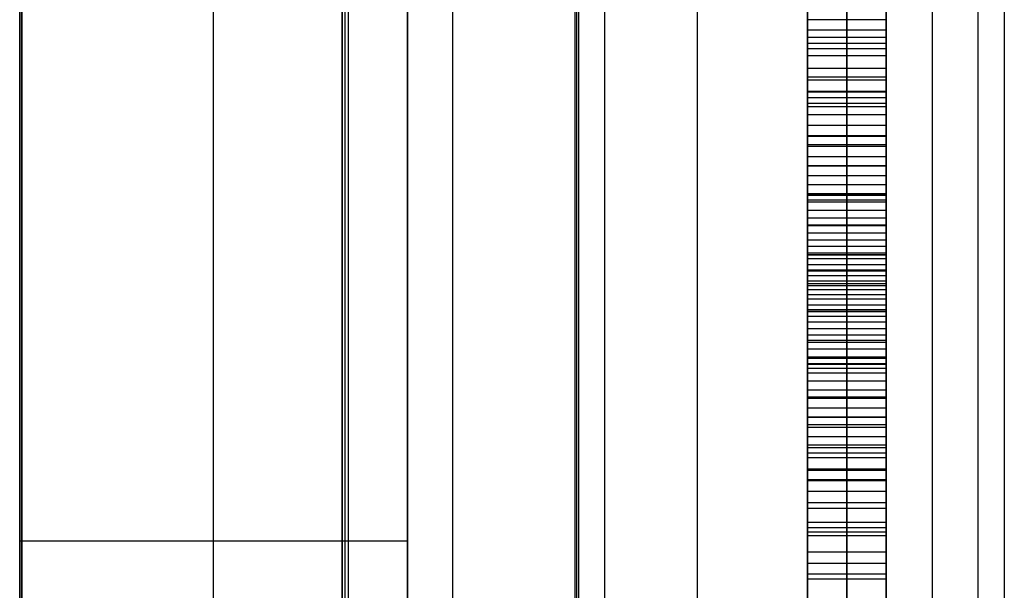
# Model space of a CAD drawing. Extents: x -15 to 7, y 1 to 148.
# Tile 37 of 194: x 4.84 to 7.35, y 82.33 to 83.78. Entities that reach past the tile are written whole.
import ezdxf

# ---------------------------------------------------------------- set-up
doc = ezdxf.new("R2010")
doc.units = 0
doc.layers.add('DEFAULT', color=7, linetype='CONTINUOUS')

msp = doc.modelspace()

# ---------------------------------------------------------------- linework, layer by layer
at = {"layer": 'DEFAULT', "color": 254}
for p, q in [((4.845, 26.5854, -55.5486), (4.845, 135.6283, -55.5486)), ((7.045, 107.8518, -100.7208), (7.045, 72.1028, -100.7208)), ((5.945, 72.1316, -100.7496), (5.945, 107.823, -100.7496)), ((4.845, 72.1604, -100.7784), (4.845, 107.7942, -100.7784)), ((6.5659, 8.202, -17.9513), (6.5659, 103.3447, -17.9513)), ((7.345, 103.3447, -18.751), (7.345, 8.202, -18.751)), ((6.2552, 73.1907, -19.7), (6.2552, 101.0968, -19.7)), ((6.2552, 10.8888, -19.7), (6.2552, 101.0968, -19.7)), ((6.2596, 73.1776, -19.2), (6.2596, 101.0968, -19.2)), ((6.2596, 10.8888, -19.2), (6.2596, 101.0968, -19.2)), ((6.2639, 101.0968, -18.7), (6.2639, 73.1645, -18.7)), ((6.2639, 101.0968, -18.7), (6.2639, 10.8888, -18.7)), ((6.3296, 101.0968, -18.6), (6.3296, 10.8888, -18.6)), ((6.3296, 101.0968, -19.8), (6.3296, 10.8888, -19.8)), ((6.3296, 101.0968, -19.2), (6.3296, 10.8888, -19.2)), ((5.6639, 73.1488, -18.1), (5.6639, 100.3968, -18.1)), ((5.6639, 100.3968, -18.1), (5.6639, 11.5888, -18.1)), ((5.6718, 73.1567, -18.4), (5.6718, 100.3968, -18.4)), ((5.6718, 11.5888, -18.4), (5.6718, 100.3968, -18.4)), ((5.6796, 73.1645, -18.7), (5.6796, 100.3968, -18.7)), ((5.6796, 11.5888, -18.7), (5.6796, 100.3968, -18.7)), ((5.8296, 100.3968, -17.932), (5.8296, 11.5888, -17.932)), ((5.8296, 11.5888, -18.5956), (5.8296, 100.3968, -18.5956)), ((5.8296, 100.3968, -19.8044), (5.8296, 11.5888, -19.8044)), ((5.8296, 11.5888, -18.2638), (5.8296, 100.3968, -18.2638)), ((6.845, 77.6904, -60.2718), (6.845, 91.1051, -60.2718)), ((6.945, 77.6904, -60.2718), (6.945, 91.1051, -60.2718)), ((7.045, 91.1051, -60.2718), (7.045, 77.6904, -60.2718)), ((5.8296, 75.6805, -22.8557), (5.8296, 89.2331, -22.8557)), ((5.3373, 75.6977, -22.8729), (5.3373, 89.2159, -22.8729)), ((4.845, 89.1987, -22.8901), (4.845, 75.7149, -22.8901)), ((6.845, 78.4858, -80.9974), (6.845, 87.8847, -82.1869)), ((6.845, 87.8847, -79.4117), (6.845, 78.4858, -78.2222)), ((6.845, 87.8847, -69.889), (6.845, 78.4858, -68.6995)), ((6.845, 78.4858, -80.2045), (6.845, 87.8847, -80.2045)), ((6.845, 78.4858, -64.8844), (6.845, 87.8847, -64.8844)), ((6.945, 78.4858, -80.9974), (6.945, 87.8847, -82.1869)), ((6.945, 87.8847, -79.4117), (6.945, 78.4858, -78.2222)), ((6.945, 87.8847, -69.889), (6.945, 78.4858, -68.6995)), ((7.045, 87.8847, -82.1869), (7.045, 78.4858, -80.9974)), ((7.045, 78.4858, -78.2222), (7.045, 87.8847, -79.4117)), ((7.045, 78.4858, -68.6995), (7.045, 87.8847, -69.889)), ((7.045, 80.2095, -87.7078), (7.045, 86.1632, -87.7078)), ((6.845, 78.4858, -65.1998), (6.845, 86.0262, -66.1547)), ((6.845, 86.0262, -63.3787), (6.845, 78.4858, -62.4247)), ((6.945, 78.4858, -65.1998), (6.945, 86.0262, -66.1547)), ((6.945, 86.0262, -63.3787), (6.945, 78.4858, -62.4247)), ((7.045, 86.0262, -66.1547), (7.045, 78.4858, -65.1998)), ((7.045, 78.4858, -62.4247), (7.045, 86.0262, -63.3787)), ((7.045, 77.6904, -67.3442), (7.045, 86.0262, -67.3442)), ((6.845, 84.0206, -53.5468), (6.845, 83.583, -53.1816)), ((6.845, 84.0014, -82.634), (6.845, 83.736, -82.5743)), ((6.845, 83.736, -92.9779), (6.845, 84.0014, -92.9852)), ((6.945, 84.0206, -53.5468), (6.945, 83.583, -53.1816)), ((6.945, 84.0014, -82.634), (6.945, 83.736, -82.5743)), ((6.945, 83.736, -92.9779), (6.945, 84.0014, -92.9852)), ((7.045, 83.583, -53.1816), (7.045, 84.0206, -53.5468)), ((7.045, 83.736, -82.5743), (7.045, 84.0014, -82.634)), ((7.045, 84.0014, -92.9852), (7.045, 83.736, -92.9779)), ((6.845, 82.0562, -73.3096), (6.845, 83.9857, -73.3096)), ((6.845, 83.9256, -85.4938), (6.845, 83.7816, -85.4573)), ((7.045, 83.7816, -85.4573), (7.045, 83.9256, -85.4938)), ((6.845, 83.7547, -76.9767), (6.845, 83.8226, -77.0574)), ((6.945, 83.7547, -76.9767), (6.945, 83.8226, -77.0574)), ((7.045, 83.8226, -77.0574), (7.045, 83.7547, -76.9767)), ((7.045, 83.7816, -85.4573), (6.845, 83.7816, -85.4573)), ((6.845, 83.7816, -85.4573), (6.845, 83.6352, -85.4246)), ((6.845, 83.6352, -90.1019), (6.845, 83.7816, -90.1063)), ((6.945, 83.7816, -85.4573), (6.945, 83.6352, -85.4246)), ((6.945, 83.6352, -90.1019), (6.945, 83.7816, -90.1063)), ((7.045, 83.6352, -85.4246), (7.045, 83.7816, -85.4573)), ((7.045, 83.7816, -90.1063), (7.045, 83.6352, -90.1019)), ((7.045, 83.7547, -76.9767), (6.845, 83.7547, -76.9767)), ((6.845, 83.6897, -76.8924), (6.845, 83.7547, -76.9767)), ((6.945, 83.6897, -76.8924), (6.945, 83.7547, -76.9767)), ((7.045, 83.7547, -76.9767), (7.045, 83.6897, -76.8924)), ((6.845, 83.736, -82.5743), (6.845, 83.4635, -82.524)), ((7.045, 83.736, -82.5743), (6.845, 83.736, -82.5743)), ((7.045, 83.736, -92.9779), (6.845, 83.736, -92.9779)), ((6.845, 83.4635, -92.9592), (6.845, 83.736, -92.9779)), ((6.945, 83.736, -82.5743), (6.945, 83.4635, -82.524)), ((6.945, 83.4635, -92.9592), (6.945, 83.736, -92.9779)), ((7.045, 83.4635, -82.524), (7.045, 83.736, -82.5743)), ((7.045, 83.736, -92.9779), (7.045, 83.4635, -92.9592)), ((6.845, 83.7222, -76.9346), (7.045, 83.7222, -76.9346)), ((6.845, 83.7084, -85.4409), (7.045, 83.7084, -85.4409)), ((6.845, 83.7084, -90.1041), (7.045, 83.7084, -90.1041)), ((7.045, 83.6897, -76.8924), (6.845, 83.6897, -76.8924)), ((6.845, 83.6276, -76.8046), (6.845, 83.6897, -76.8924)), ((6.945, 83.6276, -76.8046), (6.945, 83.6897, -76.8924)), ((7.045, 83.6897, -76.8924), (7.045, 83.6276, -76.8046)), ((6.845, 83.6586, -76.8485), (7.045, 83.6586, -76.8485)), ((7.045, 83.6352, -85.4246), (6.845, 83.6352, -85.4246)), ((6.845, 83.6352, -85.4246), (6.845, 83.4866, -85.3958)), ((7.045, 83.6352, -90.1019), (6.845, 83.6352, -90.1019)), ((6.845, 83.4866, -90.0932), (6.845, 83.6352, -90.1019)), ((7.045, 83.6276, -76.8046), (6.845, 83.6276, -76.8046)), ((6.845, 83.5685, -76.7131), (6.845, 83.6276, -76.8046)), ((6.945, 83.6352, -85.4246), (6.945, 83.4866, -85.3958)), ((6.945, 83.4866, -90.0932), (6.945, 83.6352, -90.1019)), ((6.945, 83.5685, -76.7131), (6.945, 83.6276, -76.8046)), ((7.045, 83.4866, -85.3958), (7.045, 83.6352, -85.4246)), ((7.045, 83.6352, -90.1019), (7.045, 83.4866, -90.0932)), ((7.045, 83.6276, -76.8046), (7.045, 83.5685, -76.7131)), ((6.845, 83.5998, -82.5492), (7.045, 83.5998, -82.5492)), ((6.845, 83.5998, -92.9685), (7.045, 83.5998, -92.9685)), ((6.845, 83.5981, -76.7589), (7.045, 83.5981, -76.7589)), ((6.845, 83.583, -53.1816), (6.845, 83.1426, -52.8241)), ((7.045, 83.583, -53.1816), (6.845, 83.583, -53.1816)), ((6.945, 83.583, -53.1816), (6.945, 83.1426, -52.8241)), ((7.045, 83.1426, -52.8241), (7.045, 83.583, -53.1816)), ((7.045, 83.5685, -76.7131), (6.845, 83.5685, -76.7131)), ((6.845, 83.5124, -76.6181), (6.845, 83.5685, -76.7131)), ((6.845, 83.5609, -85.4102), (7.045, 83.5609, -85.4102)), ((6.845, 83.5609, -90.0976), (7.045, 83.5609, -90.0976)), ((6.945, 83.5124, -76.6181), (6.945, 83.5685, -76.7131)), ((7.045, 83.5685, -76.7131), (7.045, 83.5124, -76.6181)), ((6.845, 83.5405, -76.6656), (7.045, 83.5405, -76.6656)), ((7.045, 83.5124, -76.6181), (6.845, 83.5124, -76.6181)), ((6.845, 83.4593, -76.5195), (6.845, 83.5124, -76.6181)), ((6.945, 83.4593, -76.5195), (6.945, 83.5124, -76.6181)), ((7.045, 83.5124, -76.6181), (7.045, 83.4593, -76.5195)), ((7.045, 83.4866, -85.3958), (6.845, 83.4866, -85.3958)), ((6.845, 83.4866, -85.3958), (6.845, 83.3362, -85.3708)), ((7.045, 83.4866, -90.0932), (6.845, 83.4866, -90.0932)), ((6.845, 83.3362, -90.0801), (6.845, 83.4866, -90.0932)), ((6.845, 83.4859, -76.5688), (7.045, 83.4859, -76.5688)), ((6.945, 83.4866, -85.3958), (6.945, 83.3362, -85.3708)), ((6.945, 83.3362, -90.0801), (6.945, 83.4866, -90.0932)), ((7.045, 83.3362, -85.3708), (7.045, 83.4866, -85.3958)), ((7.045, 83.4866, -90.0932), (7.045, 83.3362, -90.0801)), ((6.845, 83.4635, -82.524), (6.845, 83.184, -82.4834)), ((7.045, 83.4635, -82.524), (6.845, 83.4635, -82.524)), ((7.045, 83.4635, -92.9592), (6.845, 83.4635, -92.9592)), ((6.845, 83.4635, -92.9592), (6.845, 83.184, -92.9291)), ((7.045, 83.4593, -76.5195), (6.845, 83.4593, -76.5195)), ((6.845, 83.4092, -76.4173), (6.845, 83.4593, -76.5195)), ((6.945, 83.4635, -82.524), (6.945, 83.184, -82.4834)), ((6.945, 83.184, -92.9291), (6.945, 83.4635, -92.9592)), ((6.945, 83.4092, -76.4173), (6.945, 83.4593, -76.5195)), ((7.045, 83.184, -82.4834), (7.045, 83.4635, -82.524)), ((7.045, 83.4635, -92.9592), (7.045, 83.184, -92.9291)), ((7.045, 83.4593, -76.5195), (7.045, 83.4092, -76.4173)), ((6.845, 83.4343, -76.4684), (7.045, 83.4343, -76.4684)), ((6.845, 83.4114, -85.3833), (7.045, 83.4114, -85.3833)), ((6.845, 83.4114, -90.0867), (7.045, 83.4114, -90.0867)), ((7.045, 83.4092, -76.4173), (6.845, 83.4092, -76.4173)), ((6.845, 83.3622, -76.3114), (6.845, 83.4092, -76.4173)), ((6.945, 83.3622, -76.3114), (6.945, 83.4092, -76.4173)), ((7.045, 83.4092, -76.4173), (7.045, 83.3622, -76.3114)), ((6.845, 83.3857, -76.3643), (7.045, 83.3857, -76.3643)), ((6.845, 83.3628, -53.0029), (7.045, 83.3628, -53.0029)), ((7.045, 83.3622, -76.3114), (6.845, 83.3622, -76.3114)), ((6.845, 83.3183, -76.202), (6.845, 83.3622, -76.3114)), ((6.945, 83.3183, -76.202), (6.945, 83.3622, -76.3114)), ((7.045, 83.3622, -76.3114), (7.045, 83.3183, -76.202)), ((6.845, 83.3403, -76.2567), (7.045, 83.3403, -76.2567)), ((6.845, 83.184, -90.0628), (6.845, 83.3362, -90.0801)), ((6.845, 83.3362, -90.0801), (7.045, 83.3362, -90.0801)), ((7.045, 83.3362, -85.3708), (6.845, 83.3362, -85.3708)), ((6.845, 83.3362, -85.3708), (6.845, 83.184, -85.3497)), ((6.945, 83.184, -90.0628), (6.945, 83.3362, -90.0801)), ((6.945, 83.3362, -85.3708), (6.945, 83.184, -85.3497)), ((7.045, 83.3362, -90.0801), (7.045, 83.184, -90.0628)), ((7.045, 83.184, -85.3497), (7.045, 83.3362, -85.3708)), ((6.845, 83.3237, -82.5037), (7.045, 83.3237, -82.5037)), ((6.845, 83.3237, -92.9441), (7.045, 83.3237, -92.9441)), ((7.045, 83.3183, -76.202), (6.845, 83.3183, -76.202)), ((6.845, 83.2775, -76.089), (6.845, 83.3183, -76.202)), ((6.945, 83.2775, -76.089), (6.945, 83.3183, -76.202)), ((7.045, 83.3183, -76.202), (7.045, 83.2775, -76.089)), ((6.845, 83.2979, -76.1455), (7.045, 83.2979, -76.1455)), ((7.045, 83.2775, -76.089), (6.845, 83.2775, -76.089)), ((6.845, 83.2398, -75.9724), (6.845, 83.2775, -76.089)), ((6.945, 83.2398, -75.9724), (6.945, 83.2775, -76.089)), ((7.045, 83.2775, -76.089), (7.045, 83.2398, -75.9724)), ((6.845, 83.2601, -90.0715), (7.045, 83.2601, -90.0715)), ((6.845, 83.2601, -85.3602), (7.045, 83.2601, -85.3602)), ((6.845, 83.2586, -76.0307), (7.045, 83.2586, -76.0307)), ((6.845, 83.2398, -75.9724), (7.045, 83.2398, -75.9724)), ((6.845, 83.2053, -75.8522), (6.845, 83.2398, -75.9724)), ((6.945, 83.2053, -75.8522), (6.945, 83.2398, -75.9724)), ((7.045, 83.2398, -75.9724), (7.045, 83.2053, -75.8522)), ((6.845, 83.2225, -75.9123), (7.045, 83.2225, -75.9123)), ((7.045, 83.2053, -75.8522), (6.845, 83.2053, -75.8522)), ((6.845, 83.1739, -75.7283), (6.845, 83.2053, -75.8522)), ((6.945, 83.1739, -75.7283), (6.945, 83.2053, -75.8522)), ((7.045, 83.2053, -75.8522), (7.045, 83.1739, -75.7283)), ((6.845, 83.1896, -75.7903), (7.045, 83.1896, -75.7903)), ((6.845, 83.1857, -92.9293), (6.845, 83.1857, -90.063)), ((6.845, 83.1857, -85.3499), (6.845, 83.1857, -82.4836)), ((6.845, 83.1853, -81.5921), (7.045, 83.1853, -81.5921)), ((6.845, 83.1853, -78.817), (7.045, 83.1853, -78.817)), ((6.845, 83.1853, -78.817), (6.845, 83.1853, -81.5921)), ((6.845, 83.1853, -69.2943), (7.045, 83.1853, -69.2943)), ((6.845, 83.1853, -69.2943), (6.845, 83.1853, -75.7733)), ((6.845, 83.1853, -65.7949), (6.845, 83.1853, -63.0193)), ((6.845, 83.184, -92.9291), (7.045, 83.184, -92.9291)), ((6.845, 82.9071, -92.8887), (6.845, 83.184, -92.9291)), ((6.845, 83.184, -82.4834), (6.845, 82.9071, -82.4538)), ((7.045, 83.184, -82.4834), (6.845, 83.184, -82.4834)), ((7.045, 83.184, -90.0628), (6.845, 83.184, -90.0628)), ((6.845, 83.0392, -90.0426), (6.845, 83.184, -90.0628)), ((7.045, 83.184, -85.3497), (6.845, 83.184, -85.3497)), ((6.845, 83.184, -85.3497), (6.845, 83.0392, -85.3333)), ((6.945, 82.9071, -92.8887), (6.945, 83.184, -92.9291)), ((6.945, 83.184, -82.4834), (6.945, 82.9071, -82.4538)), ((6.945, 83.0392, -90.0426), (6.945, 83.184, -90.0628)), ((6.945, 83.184, -85.3497), (6.945, 83.0392, -85.3333)), ((7.045, 83.1855, -85.3499), (7.045, 83.1855, -90.063)), ((7.045, 83.184, -92.9291), (7.045, 82.9071, -92.8887)), ((7.045, 82.9071, -82.4538), (7.045, 83.184, -82.4834)), ((7.045, 83.184, -90.0628), (7.045, 83.0392, -90.0426)), ((7.045, 83.0392, -85.3333), (7.045, 83.184, -85.3497)), ((7.045, 83.1739, -75.7283), (6.845, 83.1739, -75.7283)), ((6.845, 83.1457, -75.6009), (6.845, 83.1739, -75.7283)), ((6.845, 83.1598, -75.6646), (7.045, 83.1598, -75.6646)), ((6.945, 83.1457, -75.6009), (6.945, 83.1739, -75.7283)), ((7.045, 83.1739, -75.7283), (7.045, 83.1457, -75.6009)), ((7.045, 83.1457, -75.6009), (6.845, 83.1457, -75.6009)), ((6.845, 83.1174, -75.5975), (6.845, 83.1457, -75.6009)), ((6.845, 83.1426, -52.8241), (6.845, 82.7012, -52.4707)), ((7.045, 83.1426, -52.8241), (6.845, 83.1426, -52.8241)), ((6.845, 83.1316, -75.5992), (7.045, 83.1316, -75.5992)), ((6.945, 83.1174, -75.5975), (6.945, 83.1457, -75.6009)), ((6.945, 83.1426, -52.8241), (6.945, 82.7012, -52.4707)), ((7.045, 83.1457, -75.6009), (7.045, 83.1174, -75.5975)), ((7.045, 82.7012, -52.4707), (7.045, 83.1426, -52.8241)), ((7.045, 83.1174, -75.5975), (6.845, 83.1174, -75.5975)), ((6.845, 83.0958, -75.6762), (6.845, 83.1174, -75.5975)), ((6.845, 83.1116, -90.0527), (7.045, 83.1116, -90.0527)), ((6.845, 83.1116, -85.3415), (7.045, 83.1116, -85.3415)), ((6.845, 83.1066, -75.6369), (7.045, 83.1066, -75.6369)), ((6.945, 83.0958, -75.6762), (6.945, 83.1174, -75.5975)), ((7.045, 83.1174, -75.5975), (7.045, 83.0958, -75.6762)), ((7.045, 83.0958, -75.6762), (6.845, 83.0958, -75.6762)), ((6.845, 83.0713, -75.75), (6.845, 83.0958, -75.6762)), ((6.845, 83.0836, -75.7131), (7.045, 83.0836, -75.7131)), ((6.945, 83.0713, -75.75), (6.945, 83.0958, -75.6762)), ((7.045, 83.0958, -75.6762), (7.045, 83.0713, -75.75)), ((7.045, 83.0713, -75.75), (6.845, 83.0713, -75.75)), ((6.845, 83.0439, -75.819), (6.845, 83.0713, -75.75)), ((6.845, 83.0576, -75.7845), (7.045, 83.0576, -75.7845)), ((6.945, 83.0439, -75.819), (6.945, 83.0713, -75.75)), ((7.045, 83.0713, -75.75), (7.045, 83.0439, -75.819)), ((6.845, 83.0456, -92.9089), (7.045, 83.0456, -92.9089)), ((6.845, 83.0456, -82.4686), (7.045, 83.0456, -82.4686)), ((7.045, 83.0439, -75.819), (6.845, 83.0439, -75.819)), ((6.845, 83.0136, -75.8834), (6.845, 83.0439, -75.819)), ((7.045, 83.0392, -90.0426), (6.845, 83.0392, -90.0426)), ((6.845, 82.8952, -90.0185), (6.845, 83.0392, -90.0426)), ((7.045, 83.0392, -85.3333), (6.845, 83.0392, -85.3333)), ((6.845, 83.0392, -85.3333), (6.845, 82.8952, -85.321)), ((6.845, 83.0288, -75.8512), (7.045, 83.0288, -75.8512)), ((6.945, 83.0136, -75.8834), (6.945, 83.0439, -75.819)), ((6.945, 82.8952, -90.0185), (6.945, 83.0392, -90.0426)), ((6.945, 83.0392, -85.3333), (6.945, 82.8952, -85.321)), ((7.045, 83.0439, -75.819), (7.045, 83.0136, -75.8834)), ((7.045, 83.0392, -90.0426), (7.045, 82.8952, -90.0185)), ((7.045, 82.8952, -85.321), (7.045, 83.0392, -85.3333)), ((7.045, 83.0136, -75.8834), (6.845, 83.0136, -75.8834)), ((6.845, 82.9805, -75.9436), (6.845, 83.0136, -75.8834)), ((6.945, 82.9805, -75.9436), (6.945, 83.0136, -75.8834)), ((7.045, 83.0136, -75.8834), (7.045, 82.9805, -75.9436)), ((6.845, 82.9971, -75.9135), (7.045, 82.9971, -75.9135)), ((7.045, 82.9805, -75.9436), (6.845, 82.9805, -75.9436)), ((6.845, 82.9444, -75.9996), (6.845, 82.9805, -75.9436)), ((6.945, 82.9444, -75.9996), (6.945, 82.9805, -75.9436)), ((7.045, 82.9805, -75.9436), (7.045, 82.9444, -75.9996)), ((6.845, 82.9672, -90.0306), (7.045, 82.9672, -90.0306)), ((6.845, 82.9672, -85.3272), (7.045, 82.9672, -85.3272)), ((6.845, 82.9625, -75.9716), (7.045, 82.9625, -75.9716)), ((7.045, 82.9444, -75.9996), (6.845, 82.9444, -75.9996)), ((6.845, 82.9055, -76.0519), (6.845, 82.9444, -75.9996)), ((6.945, 82.9055, -76.0519), (6.945, 82.9444, -75.9996)), ((7.045, 82.9444, -75.9996), (7.045, 82.9055, -76.0519)), ((6.845, 82.925, -76.0257), (7.045, 82.925, -76.0257)), ((6.845, 82.9219, -52.6474), (7.045, 82.9219, -52.6474)), ((7.045, 82.9071, -92.8887), (6.845, 82.9071, -92.8887)), ((6.845, 82.6369, -92.8385), (6.845, 82.9071, -92.8887)), ((6.845, 82.9071, -82.4538), (6.845, 82.6369, -82.4357)), ((7.045, 82.9071, -82.4538), (6.845, 82.9071, -82.4538)), ((7.045, 82.9055, -76.0519), (6.845, 82.9055, -76.0519)), ((6.845, 82.8638, -76.1005), (6.845, 82.9055, -76.0519)), ((6.945, 82.6369, -92.8385), (6.945, 82.9071, -92.8887)), ((6.945, 82.9071, -82.4538), (6.945, 82.6369, -82.4357)), ((6.945, 82.8638, -76.1005), (6.945, 82.9055, -76.0519)), ((7.045, 82.9071, -92.8887), (7.045, 82.6369, -92.8385)), ((7.045, 82.6369, -82.4357), (7.045, 82.9071, -82.4538)), ((7.045, 82.9055, -76.0519), (7.045, 82.8638, -76.1005)), ((7.045, 82.8952, -90.0185), (6.845, 82.8952, -90.0185)), ((6.845, 82.7523, -89.9904), (6.845, 82.8952, -90.0185)), ((7.045, 82.8952, -85.321), (6.845, 82.8952, -85.321)), ((6.845, 82.8952, -85.321), (6.845, 82.7523, -85.313)), ((6.845, 82.8847, -76.0762), (7.045, 82.8847, -76.0762)), ((6.945, 82.7523, -89.9904), (6.945, 82.8952, -90.0185)), ((6.945, 82.8952, -85.321), (6.945, 82.7523, -85.313)), ((7.045, 82.8952, -90.0185), (7.045, 82.7523, -89.9904)), ((7.045, 82.7523, -85.313), (7.045, 82.8952, -85.321)), ((7.045, 82.8638, -76.1005), (6.845, 82.8638, -76.1005)), ((6.845, 82.8193, -76.1458), (6.845, 82.8638, -76.1005)), ((6.945, 82.8193, -76.1458), (6.945, 82.8638, -76.1005)), ((7.045, 82.8638, -76.1005), (7.045, 82.8193, -76.1458)), ((6.845, 82.8415, -76.1232), (7.045, 82.8415, -76.1232)), ((6.845, 82.8237, -90.0045), (7.045, 82.8237, -90.0045)), ((6.845, 82.8237, -85.317), (7.045, 82.8237, -85.317)), ((7.045, 82.8193, -76.1458), (6.845, 82.8193, -76.1458)), ((6.845, 82.7719, -76.188), (6.845, 82.8193, -76.1458)), ((6.945, 82.7719, -76.188), (6.945, 82.8193, -76.1458)), ((7.045, 82.8193, -76.1458), (7.045, 82.7719, -76.188)), ((6.845, 82.7956, -76.1669), (7.045, 82.7956, -76.1669)), ((6.845, 82.772, -92.8636), (7.045, 82.772, -92.8636)), ((6.845, 82.772, -82.4448), (7.045, 82.772, -82.4448)), ((7.045, 82.7719, -76.188), (6.845, 82.7719, -76.188)), ((6.845, 82.7217, -76.2273), (6.845, 82.7719, -76.188)), ((7.045, 82.7523, -89.9904), (6.845, 82.7523, -89.9904)), ((6.845, 82.6106, -89.9584), (6.845, 82.7523, -89.9904)), ((7.045, 82.7523, -85.313), (6.845, 82.7523, -85.313)), ((6.845, 82.7523, -85.313), (6.845, 82.6106, -85.3092)), ((6.945, 82.7217, -76.2273), (6.945, 82.7719, -76.188)), ((6.945, 82.6106, -89.9584), (6.945, 82.7523, -89.9904)), ((6.945, 82.7523, -85.313), (6.945, 82.6106, -85.3092)), ((7.045, 82.7719, -76.188), (7.045, 82.7217, -76.2273)), ((7.045, 82.7523, -89.9904), (7.045, 82.6106, -89.9584)), ((7.045, 82.6106, -85.3092), (7.045, 82.7523, -85.313)), ((6.845, 82.7468, -76.2077), (7.045, 82.7468, -76.2077)), ((7.045, 82.7217, -76.2273), (6.845, 82.7217, -76.2273)), ((6.845, 82.6687, -76.264), (6.845, 82.7217, -76.2273)), ((6.845, 82.7012, -52.4707), (6.845, 82.2607, -52.1175)), ((7.045, 82.7012, -52.4707), (6.845, 82.7012, -52.4707)), ((6.945, 82.6687, -76.264), (6.945, 82.7217, -76.2273)), ((6.945, 82.7012, -52.4707), (6.945, 82.2607, -52.1175)), ((7.045, 82.7217, -76.2273), (7.045, 82.6687, -76.264)), ((7.045, 82.2607, -52.1175), (7.045, 82.7012, -52.4707)), ((6.845, 82.6952, -76.2457), (7.045, 82.6952, -76.2457)), ((6.845, 82.6814, -89.9744), (7.045, 82.6814, -89.9744)), ((6.845, 82.6814, -85.3111), (7.045, 82.6814, -85.3111)), ((7.045, 82.6687, -76.264), (6.845, 82.6687, -76.264)), ((6.845, 82.613, -76.2983), (6.845, 82.6687, -76.264)), ((6.945, 82.613, -76.2983), (6.945, 82.6687, -76.264)), ((7.045, 82.6687, -76.264), (7.045, 82.613, -76.2983)), ((6.845, 82.6409, -76.2812), (7.045, 82.6409, -76.2812)), ((7.045, 82.6369, -92.8385), (6.845, 82.6369, -92.8385)), ((6.845, 82.3736, -92.7786), (6.845, 82.6369, -92.8385)), ((6.845, 82.6369, -82.4357), (6.845, 82.3736, -82.429)), ((7.045, 82.6369, -82.4357), (6.845, 82.6369, -82.4357)), ((6.945, 82.3736, -92.7786), (6.945, 82.6369, -92.8385)), ((6.945, 82.6369, -82.4357), (6.945, 82.3736, -82.429)), ((7.045, 82.6369, -92.8385), (7.045, 82.3736, -92.7786)), ((7.045, 82.3736, -82.429), (7.045, 82.6369, -82.4357)), ((7.045, 82.613, -76.2983), (6.845, 82.613, -76.2983)), ((6.845, 82.5545, -76.3304), (6.845, 82.613, -76.2983)), ((7.045, 82.6106, -89.9584), (6.845, 82.6106, -89.9584)), ((6.845, 82.4705, -89.9223), (6.845, 82.6106, -89.9584)), ((7.045, 82.6106, -85.3092), (6.845, 82.6106, -85.3092)), ((6.845, 82.6106, -85.3092), (6.845, 82.4705, -85.3098)), ((6.945, 82.5545, -76.3304), (6.945, 82.613, -76.2983)), ((6.945, 82.4705, -89.9223), (6.945, 82.6106, -89.9584)), ((6.945, 82.6106, -85.3092), (6.945, 82.4705, -85.3098)), ((7.045, 82.613, -76.2983), (7.045, 82.5545, -76.3304)), ((7.045, 82.6106, -89.9584), (7.045, 82.4705, -89.9223)), ((7.045, 82.4705, -85.3098), (7.045, 82.6106, -85.3092)), ((6.845, 82.5838, -76.3144), (7.045, 82.5838, -76.3144)), ((7.045, 82.5545, -76.3304), (6.845, 82.5545, -76.3304)), ((6.845, 82.4293, -76.3892), (6.845, 82.5545, -76.3304)), ((6.945, 82.4293, -76.3892), (6.945, 82.5545, -76.3304)), ((7.045, 82.5545, -76.3304), (7.045, 82.4293, -76.3892)), ((6.845, 82.5406, -89.9404), (7.045, 82.5406, -89.9404)), ((6.845, 82.5406, -85.3095), (7.045, 82.5406, -85.3095)), ((6.845, 82.5053, -92.8085), (7.045, 82.5053, -92.8085)), ((6.845, 82.5053, -82.4324), (7.045, 82.5053, -82.4324)), ((6.845, 82.4919, -76.3598), (7.045, 82.4919, -76.3598)), ((6.845, 82.4809, -52.2941), (7.045, 82.4809, -52.2941)), ((5.8296, 82.4568, -22.8557), (4.845, 82.4568, -22.8901)), ((7.045, 82.4705, -89.9223), (6.845, 82.4705, -89.9223)), ((6.845, 82.3322, -89.8823), (6.845, 82.4705, -89.9223)), ((7.045, 82.4705, -85.3098), (6.845, 82.4705, -85.3098)), ((6.845, 82.4705, -85.3098), (6.845, 82.3322, -85.3149)), ((6.945, 82.3322, -89.8823), (6.945, 82.4705, -89.9223)), ((6.945, 82.4705, -85.3098), (6.945, 82.3322, -85.3149)), ((7.045, 82.4705, -89.9223), (7.045, 82.3322, -89.8823)), ((7.045, 82.3322, -85.3149), (7.045, 82.4705, -85.3098)), ((7.045, 82.4293, -76.3892), (6.845, 82.4293, -76.3892)), ((6.845, 82.2932, -76.4423), (6.845, 82.4293, -76.3892)), ((6.945, 82.2932, -76.4423), (6.945, 82.4293, -76.3892)), ((7.045, 82.4293, -76.3892), (7.045, 82.2932, -76.4423)), ((6.845, 82.4014, -89.9023), (7.045, 82.4014, -89.9023)), ((6.845, 82.4014, -85.3123), (7.045, 82.4014, -85.3123)), ((7.045, 82.3736, -92.7786), (6.845, 82.3736, -92.7786)), ((6.845, 82.1172, -92.709), (6.845, 82.3736, -92.7786)), ((6.845, 82.3736, -82.429), (6.845, 82.1172, -82.4337)), ((7.045, 82.3736, -82.429), (6.845, 82.3736, -82.429)), ((6.845, 82.3612, -76.4158), (7.045, 82.3612, -76.4158)), ((6.945, 82.1172, -92.709), (6.945, 82.3736, -92.7786)), ((6.945, 82.3736, -82.429), (6.945, 82.1172, -82.4337)), ((7.045, 82.3736, -92.7786), (7.045, 82.1172, -92.709)), ((7.045, 82.1172, -82.4337), (7.045, 82.3736, -82.429))]:
    msp.add_line(p, q, dxfattribs=at)
at = {"layer": 'DEFAULT', "color": 7}
for p, q in [((4.8503, 61.9758, -98.5126), (4.8503, 108.7321, -98.5126)), ((4.8503, 97.6674, -100.7782), (4.8503, 61.9758, -100.7782))]:
    msp.add_line(p, q, dxfattribs=at)
at = {"layer": 'DEFAULT', "color": 254, "extrusion": (1, 0, 0)}
for centre, radius, start, end in [((43.0896, -199.8786, 7.345), 173.3244, 69.410689, 82.226565), ((43.0896, -199.8786, 7.345), 173.3244, 69.410689, 82.226565), ((43.0896, -199.8786, 7.1615), 172.8726, 69.405249, 82.230875)]:
    msp.add_arc(centre, radius, start, end, dxfattribs=at)
at = {"layer": 'DEFAULT', "color": 254, "extrusion": (1, -3.40398e-16, -2.19125e-15)}
msp.add_arc((43.0896, -199.8786, 7.278), 173.0744, 69.40769, 82.228936, dxfattribs=at)
at = {"layer": 'DEFAULT', "color": 254, "extrusion": (1, 1.75806e-15, 6.1113e-15)}
msp.add_arc((43.0896, -199.8786, 7.045), 172.6708, 69.402789, 82.232839, dxfattribs=at)

doc.saveas('drawing.dxf')
